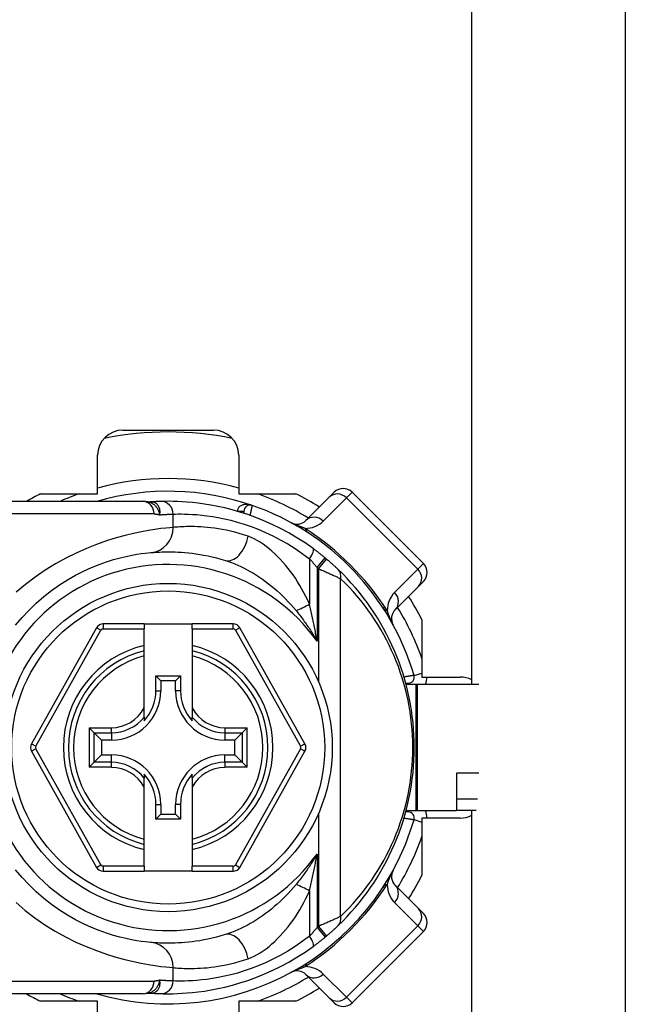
# Model space of a CAD drawing. Header units: inches. Extents: x 0 to 101, y -11 to 66.
# Tile 15 of 118: x 6.47 to 7.63, y 27.37 to 29.26. Entities that reach past the tile are written whole.
import ezdxf

# ---------------------------------------------------------------- set-up
doc = ezdxf.new("R2010")
doc.units = ezdxf.units.IN
doc.header["$LTSCALE"] = 6.067211
doc.header["$MEASUREMENT"] = 0
doc.layers.add('Visible Edges(ANSI)', color=7, linetype='Continuous', lineweight=25)
doc.layers.add('Visible Tangent Edges(ANSI)', color=7, linetype='Continuous', lineweight=25)

msp = doc.modelspace()

# ---------------------------------------------------------------- linework, layer by layer
at = {"layer": 'Visible Edges(ANSI)'}
for p, q in [((7.6339, 26.2484), (7.6339, 29.6419)), ((7.3392, 27.982), (7.3392, 29.5359)), ((6.6686, 28.4705), (6.8426, 28.4705)), ((6.6201, 28.3481), (6.6201, 28.422)), ((6.8911, 28.422), (6.8911, 28.3481)), ((6.5104, 28.3481), (6.6201, 28.3481)), ((6.8911, 28.3481), (7.0008, 28.3481)), ((7.0649, 28.3415), (7.0745, 28.3511)), ((7.246, 28.2139), (7.1088, 28.3511)), ((6.3872, 28.3336), (6.7072, 28.3336)), ((6.7172, 28.3327), (6.7072, 28.3336)), ((6.7172, 28.3327), (6.7218, 28.3324)), ((6.7228, 28.3324), (6.7218, 28.3324)), ((7.0649, 28.3415), (7.0203, 28.2969)), ((6.9011, 28.3142), (6.9011, 28.3106)), ((7.246, 28.1796), (7.2364, 28.17)), ((7.1918, 28.1254), (7.2364, 28.17)), ((7.243, 28.1059), (7.243, 27.9962)), ((6.6181, 28.0908), (6.4929, 27.8679)), ((6.7095, 28.0983), (6.6308, 28.0983)), ((6.7095, 28.0983), (6.7095, 28.0886)), ((6.7095, 28.0983), (6.8017, 28.0983)), ((6.7095, 28.0566), (6.7095, 28.0886)), ((6.8805, 28.0983), (6.8017, 28.0983)), ((6.8017, 28.0886), (6.8017, 28.0983)), ((6.8017, 28.0886), (6.8017, 28.0566)), ((7.0183, 27.8679), (6.8931, 28.0908)), ((6.7095, 28.0467), (6.7095, 28.0566)), ((6.7095, 28.0367), (6.7095, 28.0467)), ((6.8017, 28.0566), (6.8017, 28.0467)), ((6.8017, 28.0467), (6.8017, 28.0367)), ((6.7095, 27.9369), (6.7095, 28.0367)), ((6.8017, 28.0367), (6.8017, 27.9369)), ((6.732, 27.9983), (6.7792, 27.9983)), ((6.732, 27.9983), (6.7414, 27.9889)), ((6.732, 27.9699), (6.732, 27.9983)), ((6.7699, 27.9889), (6.7414, 27.9889)), ((6.7414, 27.9889), (6.7414, 27.9699)), ((6.7792, 27.9983), (6.7699, 27.9889)), ((6.7699, 27.9699), (6.7699, 27.9889)), ((6.7792, 27.9983), (6.7792, 27.9699)), ((7.243, 27.9962), (7.3168, 27.9962)), ((7.212, 27.9844), (7.2168, 27.9844)), ((7.2313, 27.982), (7.2126, 27.982)), ((7.2349, 27.982), (7.2313, 27.982)), ((7.3525, 27.982), (7.2349, 27.982)), ((6.7095, 27.9193), (6.7095, 27.9369)), ((6.8017, 27.9369), (6.8017, 27.9193)), ((6.7095, 27.9193), (6.7095, 27.912)), ((6.8017, 27.912), (6.8017, 27.9193)), ((6.6133, 27.8891), (6.6037, 27.8987)), ((6.9076, 27.8987), (6.8979, 27.8891)), ((6.6133, 27.8891), (6.6274, 27.875)), ((6.6465, 27.875), (6.6274, 27.875)), ((6.6274, 27.875), (6.6274, 27.8465)), ((6.8838, 27.875), (6.8647, 27.875)), ((6.8979, 27.8891), (6.8838, 27.875)), ((6.8838, 27.8465), (6.8838, 27.875)), ((6.4929, 27.8536), (6.6181, 27.6304)), ((6.6133, 27.8324), (6.6274, 27.8465)), ((6.6274, 27.8465), (6.6465, 27.8465)), ((6.8647, 27.8465), (6.8838, 27.8465)), ((6.8979, 27.8324), (6.8838, 27.8465)), ((6.8931, 27.6304), (7.0183, 27.8536)), ((6.6037, 27.8228), (6.6133, 27.8324)), ((6.8979, 27.8324), (6.9076, 27.8228)), ((6.7095, 27.8094), (6.7095, 27.8021)), ((6.7095, 27.7846), (6.7095, 27.8021)), ((6.8017, 27.8021), (6.8017, 27.8094)), ((6.8017, 27.8021), (6.8017, 27.7846)), ((7.3093, 27.8118), (7.3093, 27.7395)), ((6.7095, 27.6848), (6.7095, 27.7846)), ((6.8017, 27.7846), (6.8017, 27.6848)), ((6.732, 27.7232), (6.732, 27.7516)), ((6.7414, 27.7516), (6.7414, 27.7325)), ((6.7699, 27.7325), (6.7699, 27.7516)), ((6.7792, 27.7516), (6.7792, 27.7232)), ((6.732, 27.7232), (6.7414, 27.7325)), ((6.7792, 27.7232), (6.732, 27.7232)), ((6.7414, 27.7325), (6.7699, 27.7325)), ((6.7792, 27.7232), (6.7699, 27.7325)), ((7.2168, 27.7371), (7.212, 27.7371)), ((7.2126, 27.7395), (7.2313, 27.7395)), ((7.2313, 27.7395), (7.2349, 27.7395)), ((7.2349, 27.7395), (7.3093, 27.7395)), ((7.243, 27.7252), (7.243, 27.6156)), ((7.3168, 27.7252), (7.243, 27.7252)), ((7.3473, 27.7395), (7.3093, 27.7395)), ((7.3392, 26.3543), (7.3392, 27.7395)), ((6.7095, 27.6748), (6.7095, 27.6848)), ((6.7095, 27.6648), (6.7095, 27.6748)), ((6.8017, 27.6848), (6.8017, 27.6748)), ((6.8017, 27.6748), (6.8017, 27.6648)), ((6.7095, 27.6327), (6.7095, 27.6648)), ((6.8017, 27.6648), (6.8017, 27.6327)), ((6.7095, 27.6327), (6.7095, 27.623)), ((6.8017, 27.623), (6.8017, 27.6327)), ((6.6308, 27.623), (6.7095, 27.623)), ((6.8017, 27.623), (6.7095, 27.623)), ((6.8017, 27.623), (6.8805, 27.623)), ((7.2364, 27.5515), (7.1918, 27.5961)), ((7.2364, 27.5515), (7.246, 27.5418)), ((7.1088, 27.3704), (7.246, 27.5075)), ((7.0203, 27.4246), (7.0649, 27.38)), ((6.7072, 27.3879), (6.3872, 27.3879)), ((6.7072, 27.3879), (6.7172, 27.3888)), ((6.7172, 27.3888), (6.7218, 27.3891)), ((6.7218, 27.3891), (6.7228, 27.3891)), ((6.6201, 27.3734), (6.5104, 27.3734)), ((6.6201, 27.2995), (6.6201, 27.3734)), ((6.8911, 27.3734), (6.8911, 27.2995)), ((7.0008, 27.3734), (6.8911, 27.3734)), ((7.0745, 27.3704), (7.0649, 27.38))]:
    msp.add_line(p, q, dxfattribs=at)
at = {"layer": 'Visible Edges(ANSI)', "flags": 128}
for points in [[(6.741, 28.3333), (6.7404, 28.3333), (6.7398, 28.3333), (6.7392, 28.3333), (6.7386, 28.3333), (6.7379, 28.3332), (6.7373, 28.3332), (6.7366, 28.3332), (6.7359, 28.3331), (6.7352, 28.3331), (6.7345, 28.3331), (6.7338, 28.3331), (6.733, 28.333), (6.7322, 28.333), (6.7315, 28.3329), (6.7307, 28.3329), (6.7298, 28.3329), (6.729, 28.3328), (6.7282, 28.3328), (6.7273, 28.3327), (6.7264, 28.3327), (6.7255, 28.3326), (6.7246, 28.3325), (6.7237, 28.3325), (6.7228, 28.3324)], [(7.0342, 28.2428), (7.0187, 28.2536), (7.003, 28.2636), (6.9872, 28.2729), (6.9713, 28.2815), (6.9554, 28.2893), (6.9396, 28.2963), (6.9239, 28.3026), (6.9086, 28.3081), (6.8935, 28.313), (6.8788, 28.3172), (6.8646, 28.3208), (6.8509, 28.3238), (6.8378, 28.3264), (6.8253, 28.3284), (6.8134, 28.33), (6.8023, 28.3313), (6.7919, 28.3322), (6.7822, 28.3328), (6.7733, 28.3333), (6.7652, 28.3335), (6.7579, 28.3336), (6.7514, 28.3335), (6.7457, 28.3335), (6.741, 28.3333)], [(6.4623, 28.0957), (6.4749, 28.1106), (6.4882, 28.1248), (6.5022, 28.1382), (6.5166, 28.1508), (6.5315, 28.1624), (6.5468, 28.1731), (6.5622, 28.1829), (6.5777, 28.1916), (6.5931, 28.1995), (6.6083, 28.2064), (6.623, 28.2123), (6.6372, 28.2174), (6.6506, 28.2216), (6.6632, 28.2251), (6.6748, 28.2279), (6.6855, 28.2301), (6.6952, 28.2318), (6.7037, 28.2331), (6.7111, 28.234), (6.7174, 28.2346), (6.7224, 28.2351)], [(6.7224, 28.2351), (6.725, 28.2353), (6.728, 28.2356), (6.7313, 28.2358), (6.735, 28.236), (6.7389, 28.2362), (6.7432, 28.2364), (6.7477, 28.2365), (6.7526, 28.2366), (6.7577, 28.2366), (6.7632, 28.2365), (6.7689, 28.2363), (6.7749, 28.2361), (6.7811, 28.2357), (6.7877, 28.2352), (6.7945, 28.2346), (6.8015, 28.2338), (6.8088, 28.2328), (6.8163, 28.2316), (6.8241, 28.2303), (6.8321, 28.2287), (6.8402, 28.2269), (6.8485, 28.2249), (6.857, 28.2226), (6.8657, 28.2201)], [(7.0571, 28.225), (7.0561, 28.2258), (7.0552, 28.2266), (7.0542, 28.2273), (7.0533, 28.2281), (7.0523, 28.2289), (7.0514, 28.2296), (7.0505, 28.2304), (7.0495, 28.2311), (7.0485, 28.2319), (7.0476, 28.2326), (7.0466, 28.2334), (7.0457, 28.2341), (7.0447, 28.2349), (7.0438, 28.2356), (7.0428, 28.2363), (7.0419, 28.2371), (7.0409, 28.2378), (7.0399, 28.2385), (7.039, 28.2392), (7.038, 28.24), (7.0371, 28.2407), (7.0361, 28.2414), (7.0352, 28.2421), (7.0342, 28.2428)], [(7.0823, 28.2025), (7.0817, 28.2032), (7.081, 28.2038), (7.0803, 28.2045), (7.0795, 28.2052), (7.0787, 28.206), (7.0779, 28.2067), (7.077, 28.2075), (7.0761, 28.2083), (7.0752, 28.2092), (7.0743, 28.21), (7.0733, 28.2109), (7.0724, 28.2118), (7.0714, 28.2127), (7.0704, 28.2136), (7.0694, 28.2145), (7.0683, 28.2154), (7.0673, 28.2163), (7.0662, 28.2172), (7.0652, 28.2181), (7.0641, 28.2191), (7.063, 28.22), (7.0619, 28.2209), (7.0609, 28.2218), (7.0598, 28.2228)], [(6.7224, 27.4864), (6.7174, 27.4869), (6.7112, 27.4875), (6.7037, 27.4885), (6.6951, 27.4898), (6.6854, 27.4915), (6.6747, 27.4937), (6.663, 27.4965), (6.6504, 27.4999), (6.6369, 27.5042), (6.6227, 27.5093), (6.608, 27.5153), (6.5928, 27.5221), (6.5775, 27.5299), (6.562, 27.5387), (6.5466, 27.5484), (6.5314, 27.5592), (6.5165, 27.5709), (6.5021, 27.5834), (6.4882, 27.5968), (6.4749, 27.611), (6.4623, 27.6259)], [(7.0598, 27.4987), (7.0609, 27.4996), (7.0619, 27.5006), (7.063, 27.5015), (7.0641, 27.5024), (7.0652, 27.5033), (7.0662, 27.5043), (7.0673, 27.5052), (7.0683, 27.5061), (7.0694, 27.507), (7.0704, 27.5079), (7.0714, 27.5088), (7.0724, 27.5097), (7.0733, 27.5106), (7.0743, 27.5114), (7.0752, 27.5123), (7.0761, 27.5131), (7.077, 27.514), (7.0779, 27.5147), (7.0787, 27.5155), (7.0795, 27.5163), (7.0803, 27.517), (7.081, 27.5177), (7.0817, 27.5183), (7.0823, 27.5189)], [(6.8657, 27.5014), (6.857, 27.4988), (6.8485, 27.4966), (6.8402, 27.4945), (6.832, 27.4927), (6.824, 27.4912), (6.8162, 27.4898), (6.8087, 27.4887), (6.8014, 27.4877), (6.7943, 27.4869), (6.7875, 27.4863), (6.781, 27.4858), (6.7747, 27.4854), (6.7687, 27.4851), (6.763, 27.485), (6.7576, 27.4849), (6.7525, 27.4849), (6.7476, 27.485), (6.7431, 27.4851), (6.7389, 27.4853), (6.7349, 27.4855), (6.7313, 27.4857), (6.728, 27.4859), (6.725, 27.4862), (6.7224, 27.4864)], [(7.0342, 27.4787), (7.0352, 27.4794), (7.0361, 27.4801), (7.0371, 27.4808), (7.038, 27.4815), (7.039, 27.4822), (7.0399, 27.483), (7.0409, 27.4837), (7.0419, 27.4844), (7.0428, 27.4851), (7.0438, 27.4859), (7.0447, 27.4866), (7.0457, 27.4873), (7.0466, 27.4881), (7.0476, 27.4888), (7.0485, 27.4896), (7.0495, 27.4903), (7.0505, 27.4911), (7.0514, 27.4919), (7.0523, 27.4926), (7.0533, 27.4934), (7.0542, 27.4942), (7.0552, 27.4949), (7.0561, 27.4957), (7.0571, 27.4965)], [(6.741, 27.3881), (6.7458, 27.388), (6.7514, 27.3879), (6.7579, 27.3879), (6.7652, 27.388), (6.7733, 27.3882), (6.7822, 27.3887), (6.7919, 27.3893), (6.8023, 27.3902), (6.8135, 27.3915), (6.8254, 27.3931), (6.8379, 27.3951), (6.851, 27.3977), (6.8647, 27.4007), (6.8789, 27.4043), (6.8935, 27.4085), (6.9085, 27.4133), (6.9239, 27.4189), (6.9396, 27.4252), (6.9554, 27.4322), (6.9713, 27.44), (6.9872, 27.4486), (7.003, 27.4579), (7.0187, 27.4679), (7.0342, 27.4787)], [(6.7228, 27.3891), (6.7237, 27.389), (6.7246, 27.3889), (6.7255, 27.3889), (6.7264, 27.3888), (6.7273, 27.3888), (6.7282, 27.3887), (6.729, 27.3887), (6.7298, 27.3886), (6.7307, 27.3886), (6.7315, 27.3885), (6.7322, 27.3885), (6.733, 27.3885), (6.7338, 27.3884), (6.7345, 27.3884), (6.7352, 27.3884), (6.7359, 27.3883), (6.7366, 27.3883), (6.7373, 27.3883), (6.7379, 27.3882), (6.7386, 27.3882), (6.7392, 27.3882), (6.7398, 27.3882), (6.7404, 27.3882), (6.741, 27.3881)]]:
    msp.add_lwpolyline(points, dxfattribs=at)
at = {"layer": 'Visible Edges(ANSI)'}
msp.add_circle((6.7556, 27.8607), 0.3152, dxfattribs=at)
for centre, radius, start, end in [((6.6686, 28.422), 0.0485, 90, 180), ((6.7556, 27.8607), 0.6062, 78.2772, 101.7228), ((6.8426, 28.422), 0.0485, 0, 90), ((6.7556, 27.8607), 0.5456, 116.7049, 119.9264), ((6.7556, 27.8607), 0.4922, 70.8354, 106.1388), ((6.7556, 27.8607), 0.5456, 57.8396, 63.2951), ((7.0917, 28.334), 0.0242, 45, 135), ((6.9132, 28.3142), 0.0121, 70.8354, 180), ((6.7556, 27.8607), 0.4922, 16.3518, 70.8354), ((7.0032, 28.314), 0.0242, 241.3611, 315), ((6.7556, 27.8607), 0.4728, 49.9659, 50.3903), ((6.7556, 27.8607), 0.4728, 313.7044, 46.2956), ((7.2288, 28.1968), 0.0242, 315, 45), ((6.7556, 27.8607), 0.5456, 26.7049, 32.1604), ((7.2089, 28.1083), 0.0242, 135, 208.6389), ((6.6308, 28.0837), 0.0145, 90, 150.6868), ((6.8805, 28.0837), 0.0145, 29.3132, 90), ((6.7556, 27.8607), 0.1916, 103.9164, 256.0836), ((6.7556, 27.8607), 0.1916, 283.9164, 76.0836), ((7.2168, 27.996), 0.0116, 270, 16.3518), ((7.3168, 27.9477), 0.0485, 62.5057, 90), ((6.6465, 27.9699), 0.0949, 270, 0), ((6.6465, 27.9699), 0.0855, 317.4826, 0), ((6.8647, 27.9699), 0.0949, 180, 270), ((6.8647, 27.9699), 0.0855, 180, 222.5174), ((6.5056, 27.8607), 0.0145, 150.6868, 209.2912), ((7.0057, 27.8607), 0.0145, 330.7088, 29.3132), ((6.6465, 27.7516), 0.0949, 0, 90), ((6.8647, 27.7516), 0.0949, 90, 180), ((6.6465, 27.7516), 0.0855, 0, 42.5174), ((6.8647, 27.7516), 0.0855, 137.4826, 180), ((7.2168, 27.7254), 0.0116, 343.6482, 90), ((7.3168, 27.7737), 0.0485, 270, 297.4943), ((6.7556, 27.8607), 0.4922, 253.8612, 343.6482), ((6.6308, 27.6376), 0.0145, 209.2912, 270), ((6.8805, 27.6376), 0.0145, 270, 330.7088), ((7.2089, 27.6132), 0.0242, 151.3611, 225), ((6.7556, 27.8607), 0.5456, 327.8396, 333.2951), ((7.2288, 27.5247), 0.0242, 315, 45), ((6.7556, 27.8607), 0.4728, 309.6097, 310.0341), ((7.0032, 27.4075), 0.0242, 45, 118.6389), ((6.7556, 27.8607), 0.5456, 240.0736, 243.2951), ((6.7556, 27.8607), 0.5456, 296.7049, 302.1604), ((7.0917, 27.3875), 0.0242, 225, 315)]:
    msp.add_arc(centre, radius, start, end, dxfattribs=at)
at = {"layer": 'Visible Tangent Edges(ANSI)'}
for p, q in [((7.1088, 28.3511), (7.0981, 28.3404)), ((6.723, 28.3324), (6.7228, 28.3324)), ((7.0535, 28.2958), (7.0981, 28.3404)), ((7.0981, 28.3404), (7.2353, 28.2032)), ((6.7286, 28.3093), (6.3872, 28.3093)), ((6.889, 28.3144), (6.9011, 28.3143)), ((6.9011, 28.3142), (6.8894, 28.3142)), ((6.7654, 28.2834), (6.7654, 28.3091)), ((7.0271, 28.2232), (7.0271, 28.1359)), ((7.0416, 28.2063), (7.0571, 28.225)), ((7.0442, 28.2042), (7.0598, 28.2228)), ((7.0416, 28.2063), (7.0416, 28.0652)), ((7.0442, 28.2042), (7.0442, 27.9876)), ((7.2353, 28.2032), (7.1907, 28.1586)), ((7.2353, 28.2032), (7.246, 28.2139)), ((7.0869, 27.5365), (7.0869, 28.185)), ((6.5014, 27.8631), (6.6265, 28.0861)), ((6.6265, 28.0861), (6.6181, 28.0908)), ((6.6308, 28.0983), (6.6308, 28.0886)), ((6.6308, 28.0886), (6.7095, 28.0886)), ((6.8017, 28.0886), (6.8805, 28.0886)), ((6.8805, 28.0886), (6.8805, 28.0983)), ((6.8931, 28.0908), (6.8847, 28.0861)), ((6.8847, 28.0861), (7.0099, 27.8631)), ((7.2279, 27.9993), (7.243, 28.0037)), ((6.732, 27.9699), (6.7414, 27.9699)), ((6.7792, 27.9699), (6.7699, 27.9699)), ((7.2168, 27.9844), (7.2168, 27.982)), ((7.2313, 27.982), (7.2313, 27.7395)), ((7.2349, 27.7395), (7.2349, 27.982)), ((6.6037, 27.8987), (6.6465, 27.8987)), ((6.6037, 27.8987), (6.6037, 27.8228)), ((6.6465, 27.8891), (6.6465, 27.8987)), ((6.8647, 27.8987), (6.9076, 27.8987)), ((6.8647, 27.8987), (6.8647, 27.8891)), ((6.9076, 27.8228), (6.9076, 27.8987)), ((6.6133, 27.8891), (6.6465, 27.8891)), ((6.6133, 27.8324), (6.6133, 27.8891)), ((6.6465, 27.8891), (6.6465, 27.875)), ((6.8647, 27.8891), (6.8979, 27.8891)), ((6.8647, 27.8891), (6.8647, 27.875)), ((6.8979, 27.8891), (6.8979, 27.8324)), ((6.4929, 27.8679), (6.5014, 27.8631)), ((6.5014, 27.8584), (6.4929, 27.8536)), ((6.6265, 27.6352), (6.5014, 27.8584)), ((7.0099, 27.8584), (6.8847, 27.6352)), ((7.0099, 27.8631), (7.0183, 27.8679)), ((7.0183, 27.8536), (7.0099, 27.8584)), ((6.6465, 27.8324), (6.6465, 27.8465)), ((6.8647, 27.8324), (6.8647, 27.8465)), ((6.6465, 27.8228), (6.6037, 27.8228)), ((6.6465, 27.8324), (6.6133, 27.8324)), ((6.6465, 27.8228), (6.6465, 27.8324)), ((6.8647, 27.8324), (6.8647, 27.8228)), ((6.8979, 27.8324), (6.8647, 27.8324)), ((6.9076, 27.8228), (6.8647, 27.8228)), ((7.3525, 27.8118), (7.3093, 27.8118)), ((7.3093, 27.762), (7.3497, 27.762)), ((6.732, 27.7516), (6.7414, 27.7516)), ((6.7792, 27.7516), (6.7699, 27.7516)), ((7.0442, 27.7338), (7.0442, 27.5173)), ((7.2168, 27.7395), (7.2168, 27.7371)), ((7.2279, 27.7222), (7.243, 27.7177)), ((7.0416, 27.6562), (7.0416, 27.5152)), ((6.6181, 27.6304), (6.6265, 27.6352)), ((6.6308, 27.6327), (6.6308, 27.623)), ((6.7095, 27.6327), (6.6308, 27.6327)), ((6.8805, 27.6327), (6.8017, 27.6327)), ((6.8805, 27.623), (6.8805, 27.6327)), ((6.8847, 27.6352), (6.8931, 27.6304)), ((7.0271, 27.5856), (7.0271, 27.4983)), ((7.1907, 27.5628), (7.2353, 27.5182)), ((7.0416, 27.5152), (7.0571, 27.4965)), ((7.0442, 27.5173), (7.0598, 27.4987)), ((7.2353, 27.5182), (7.0981, 27.3811)), ((7.246, 27.5075), (7.2353, 27.5182)), ((6.7654, 27.4124), (6.7654, 27.4381)), ((7.0981, 27.3811), (7.0535, 27.4257)), ((6.3872, 27.4122), (6.7286, 27.4122)), ((6.7228, 27.3891), (6.723, 27.3891)), ((7.0981, 27.3811), (7.1088, 27.3704))]:
    msp.add_line(p, q, dxfattribs=at)
at = {"layer": 'Visible Tangent Edges(ANSI)', "flags": 128}
for points in [[(6.7172, 28.3327), (6.7186, 28.3324), (6.7199, 28.332), (6.7212, 28.3316), (6.7226, 28.331), (6.7238, 28.3304), (6.7251, 28.3297), (6.7263, 28.329), (6.7275, 28.3281), (6.7286, 28.3272), (6.7297, 28.3262), (6.7308, 28.3252), (6.7318, 28.3241), (6.7327, 28.323), (6.7336, 28.3218), (6.7344, 28.3205), (6.7352, 28.3192), (6.7359, 28.3179), (6.7365, 28.3165), (6.7371, 28.3151), (6.7377, 28.3136), (6.7381, 28.3122), (6.7385, 28.3107), (6.7389, 28.3092), (6.7392, 28.3077)], [(6.7392, 28.3077), (6.7396, 28.3093), (6.7398, 28.3109), (6.7399, 28.3126), (6.7399, 28.3142), (6.7398, 28.3157), (6.7396, 28.3173), (6.7393, 28.3188), (6.7389, 28.3202), (6.7384, 28.3216), (6.7378, 28.3229), (6.7371, 28.3242), (6.7364, 28.3254), (6.7355, 28.3265), (6.7346, 28.3275), (6.7336, 28.3285), (6.7326, 28.3293), (6.7315, 28.3301), (6.7304, 28.3307), (6.7292, 28.3313), (6.728, 28.3317), (6.7268, 28.3321), (6.7255, 28.3323), (6.7243, 28.3324), (6.723, 28.3324)], [(6.7286, 28.3093), (6.7291, 28.3093), (6.7295, 28.3093), (6.73, 28.3093), (6.7305, 28.3093), (6.7309, 28.3092), (6.7314, 28.3092), (6.7318, 28.3092), (6.7323, 28.3091), (6.7327, 28.3091), (6.7332, 28.309), (6.7336, 28.309), (6.7341, 28.3089), (6.7345, 28.3088), (6.735, 28.3088), (6.7354, 28.3087), (6.7358, 28.3086), (6.7363, 28.3085), (6.7367, 28.3084), (6.7371, 28.3083), (6.7375, 28.3082), (6.738, 28.3081), (6.7384, 28.3079), (6.7388, 28.3078), (6.7392, 28.3077)], [(6.7654, 28.3091), (6.7696, 28.3092), (6.7747, 28.3093), (6.7804, 28.3093), (6.787, 28.3092), (6.7942, 28.309), (6.8022, 28.3086), (6.8108, 28.308), (6.8201, 28.3071), (6.8301, 28.306), (6.8406, 28.3044), (6.8518, 28.3025), (6.8635, 28.3001), (6.8757, 28.2972), (6.8884, 28.2938), (6.9015, 28.2898), (6.915, 28.2852), (6.9287, 28.2799), (6.9427, 28.274), (6.9568, 28.2673), (6.971, 28.2599), (6.9852, 28.2518), (6.9993, 28.243), (7.0133, 28.2334), (7.0271, 28.2232)], [(6.9172, 28.3257), (6.9157, 28.3262), (6.9142, 28.3266), (6.9127, 28.3269), (6.9112, 28.3272), (6.9096, 28.3274), (6.9081, 28.3276), (6.9065, 28.3276), (6.905, 28.3276), (6.9034, 28.3275), (6.9019, 28.3274), (6.9004, 28.3271), (6.899, 28.3267), (6.8975, 28.3263), (6.8962, 28.3257), (6.8949, 28.3251), (6.8936, 28.3243), (6.8925, 28.3234), (6.8914, 28.3224), (6.8906, 28.3213), (6.8898, 28.3201), (6.8893, 28.3188), (6.889, 28.3174), (6.8889, 28.3159), (6.889, 28.3144)], [(6.9132, 28.3065), (6.9135, 28.3077), (6.9137, 28.3089), (6.914, 28.3101), (6.9142, 28.3113), (6.9145, 28.3125), (6.9147, 28.3137), (6.915, 28.3148), (6.9152, 28.3159), (6.9154, 28.3169), (6.9156, 28.318), (6.9158, 28.3189), (6.916, 28.3199), (6.9162, 28.3207), (6.9164, 28.3215), (6.9165, 28.3223), (6.9167, 28.323), (6.9168, 28.3236), (6.9169, 28.3241), (6.917, 28.3246), (6.9171, 28.325), (6.9171, 28.3253), (6.9172, 28.3255), (6.9172, 28.3256), (6.9172, 28.3257)], [(6.7392, 28.3077), (6.7406, 28.3078), (6.742, 28.3079), (6.7433, 28.308), (6.7447, 28.3081), (6.746, 28.3082), (6.7472, 28.3082), (6.7485, 28.3083), (6.7497, 28.3084), (6.7509, 28.3085), (6.752, 28.3085), (6.7532, 28.3086), (6.7543, 28.3087), (6.7554, 28.3087), (6.7564, 28.3088), (6.7574, 28.3088), (6.7584, 28.3088), (6.7594, 28.3089), (6.7603, 28.3089), (6.7612, 28.309), (6.7621, 28.309), (6.763, 28.309), (6.7638, 28.309), (6.7646, 28.3091), (6.7654, 28.3091)], [(7.0187, 28.2816), (7.0178, 28.2819), (7.0169, 28.2822), (7.0159, 28.2825), (7.015, 28.2829), (7.0141, 28.2832), (7.0131, 28.2835), (7.0121, 28.2839), (7.0111, 28.2843), (7.0101, 28.2846), (7.0091, 28.285), (7.0081, 28.2854), (7.007, 28.2858), (7.006, 28.2862), (7.0049, 28.2867), (7.0038, 28.2871), (7.0027, 28.2876), (7.0016, 28.2881), (7.0004, 28.2886), (6.9992, 28.2891), (6.9979, 28.2896), (6.9966, 28.2902), (6.9952, 28.2909), (6.9937, 28.2916), (6.9915, 28.2927)], [(6.7654, 28.2834), (6.7589, 28.2829), (6.7509, 28.2821), (6.7413, 28.2811), (6.7302, 28.2796), (6.7178, 28.2777), (6.704, 28.2752), (6.689, 28.2721), (6.6728, 28.2682), (6.6554, 28.2634), (6.6371, 28.2577), (6.6181, 28.251), (6.5986, 28.2432), (6.5787, 28.2343), (6.5587, 28.2244), (6.5388, 28.2135), (6.5191, 28.2014), (6.4999, 28.1882), (6.4812, 28.174), (6.4632, 28.1589)], [(6.9091, 28.2665), (6.9005, 28.2693), (6.8919, 28.2719), (6.8836, 28.2742), (6.8754, 28.2762), (6.8674, 28.278), (6.8596, 28.2795), (6.8521, 28.2808), (6.8447, 28.2819), (6.8377, 28.2828), (6.8309, 28.2835), (6.8243, 28.2841), (6.818, 28.2845), (6.812, 28.2848), (6.8063, 28.285), (6.8008, 28.2851), (6.7957, 28.2851), (6.7908, 28.285), (6.7862, 28.2848), (6.782, 28.2846), (6.778, 28.2844), (6.7744, 28.2842), (6.771, 28.2839), (6.768, 28.2837), (6.7654, 28.2834)], [(7.0271, 28.1359), (7.0238, 28.1435), (7.0203, 28.1509), (7.0165, 28.1581), (7.0126, 28.1652), (7.0086, 28.1722), (7.0043, 28.1791), (7, 28.1858), (6.9955, 28.1923), (6.9908, 28.1987), (6.986, 28.2049), (6.9811, 28.2109), (6.9761, 28.2167), (6.9709, 28.2224), (6.9657, 28.2278), (6.9604, 28.233), (6.955, 28.2379), (6.9495, 28.2426), (6.9439, 28.247), (6.9382, 28.2511), (6.9325, 28.2549), (6.9267, 28.2584), (6.9208, 28.2615), (6.915, 28.2642), (6.9091, 28.2665)], [(6.8657, 28.2201), (6.8715, 28.2182), (6.8775, 28.216), (6.8834, 28.2137), (6.8894, 28.2111), (6.8954, 28.2083), (6.9014, 28.2054), (6.9073, 28.2022), (6.9133, 28.1989), (6.9192, 28.1954), (6.9251, 28.1917), (6.9309, 28.1879), (6.9368, 28.1838), (6.9426, 28.1797), (6.9483, 28.1753), (6.954, 28.1708), (6.9596, 28.1662), (6.9651, 28.1614), (6.9706, 28.1564), (6.976, 28.1513), (6.9812, 28.1461), (6.9864, 28.1407), (6.9915, 28.1353), (6.9964, 28.1296), (7.0013, 28.1237)], [(7.0271, 28.2232), (7.0277, 28.2225), (7.0284, 28.2219), (7.029, 28.2212), (7.0296, 28.2205), (7.0302, 28.2198), (7.0308, 28.2191), (7.0314, 28.2185), (7.032, 28.2178), (7.0326, 28.2171), (7.0332, 28.2164), (7.0338, 28.2157), (7.0344, 28.215), (7.035, 28.2143), (7.0356, 28.2136), (7.0362, 28.2129), (7.0368, 28.2121), (7.0374, 28.2114), (7.038, 28.2107), (7.0386, 28.21), (7.0392, 28.2093), (7.0398, 28.2085), (7.0404, 28.2078), (7.041, 28.2071), (7.0416, 28.2063)], [(7.0442, 28.2042), (7.0462, 28.2033), (7.0483, 28.2024), (7.0504, 28.2016), (7.0524, 28.2007), (7.0544, 28.1998), (7.0565, 28.1989), (7.0585, 28.1981), (7.0604, 28.1972), (7.0624, 28.1963), (7.0643, 28.1955), (7.0662, 28.1946), (7.0681, 28.1938), (7.0699, 28.1929), (7.0717, 28.1921), (7.0735, 28.1913), (7.0752, 28.1905), (7.0769, 28.1897), (7.0785, 28.189), (7.0801, 28.1883), (7.0816, 28.1875), (7.0831, 28.1869), (7.0844, 28.1862), (7.0857, 28.1856), (7.0869, 28.185)], [(7.0013, 28.1237), (7.0031, 28.1215), (7.0049, 28.1193), (7.0067, 28.117), (7.0084, 28.1148), (7.0102, 28.1125), (7.0119, 28.1102), (7.0137, 28.1078), (7.0154, 28.1055), (7.0171, 28.1031), (7.0188, 28.1007), (7.0205, 28.0983), (7.0222, 28.0959), (7.0239, 28.0934), (7.0256, 28.091), (7.0272, 28.0885), (7.0289, 28.086), (7.0305, 28.0834), (7.0322, 28.0809), (7.0338, 28.0783), (7.0354, 28.0757), (7.0369, 28.0731), (7.0385, 28.0705), (7.0401, 28.0679), (7.0416, 28.0652)], [(7.0416, 28.0652), (7.0411, 28.0682), (7.0406, 28.0713), (7.04, 28.0743), (7.0395, 28.0773), (7.0389, 28.0802), (7.0384, 28.0832), (7.0378, 28.0862), (7.0372, 28.0892), (7.0366, 28.0922), (7.036, 28.0951), (7.0354, 28.0981), (7.0348, 28.101), (7.0342, 28.104), (7.0336, 28.1069), (7.033, 28.1098), (7.0324, 28.1128), (7.0317, 28.1157), (7.0311, 28.1186), (7.0305, 28.1215), (7.0298, 28.1244), (7.0292, 28.1273), (7.0285, 28.1302), (7.0278, 28.133), (7.0271, 28.1359)], [(7.1876, 28.0967), (7.1865, 28.0988), (7.1858, 28.1003), (7.1851, 28.1017), (7.1845, 28.103), (7.184, 28.1043), (7.1834, 28.1055), (7.1829, 28.1067), (7.1825, 28.1078), (7.182, 28.1089), (7.1816, 28.11), (7.1811, 28.1111), (7.1807, 28.1122), (7.1803, 28.1132), (7.1799, 28.1142), (7.1795, 28.1152), (7.1791, 28.1162), (7.1788, 28.1172), (7.1784, 28.1182), (7.1781, 28.1192), (7.1777, 28.1201), (7.1774, 28.1211), (7.1771, 28.122), (7.1768, 28.1229), (7.1765, 28.1238)], [(7.2279, 27.9993), (7.2279, 27.9993), (7.2278, 27.9993), (7.2275, 27.9992), (7.2272, 27.9992), (7.2269, 27.9991), (7.2264, 27.9991), (7.2259, 27.999), (7.2253, 27.9989), (7.2246, 27.9988), (7.2238, 27.9986), (7.223, 27.9985), (7.2221, 27.9983), (7.2212, 27.9982), (7.2202, 27.998), (7.2192, 27.9978), (7.2181, 27.9977), (7.217, 27.9975), (7.2159, 27.9973), (7.2147, 27.9971), (7.2136, 27.9969), (7.2123, 27.9967), (7.2111, 27.9965), (7.2099, 27.9962), (7.2087, 27.996)], [(7.2087, 27.7254), (7.2099, 27.7252), (7.2111, 27.725), (7.2123, 27.7248), (7.2135, 27.7246), (7.2147, 27.7244), (7.2159, 27.7242), (7.217, 27.724), (7.2181, 27.7238), (7.2192, 27.7236), (7.2202, 27.7235), (7.2212, 27.7233), (7.2221, 27.7231), (7.223, 27.723), (7.2238, 27.7229), (7.2246, 27.7227), (7.2253, 27.7226), (7.2259, 27.7225), (7.2264, 27.7224), (7.2269, 27.7223), (7.2272, 27.7223), (7.2275, 27.7222), (7.2278, 27.7222), (7.2279, 27.7222), (7.2279, 27.7222)], [(7.0416, 27.6562), (7.0401, 27.6536), (7.0385, 27.651), (7.037, 27.6484), (7.0354, 27.6458), (7.0338, 27.6432), (7.0322, 27.6406), (7.0306, 27.6381), (7.0289, 27.6356), (7.0273, 27.6331), (7.0256, 27.6306), (7.024, 27.6281), (7.0223, 27.6257), (7.0206, 27.6233), (7.0189, 27.6208), (7.0172, 27.6185), (7.0155, 27.6161), (7.0137, 27.6137), (7.012, 27.6114), (7.0102, 27.6091), (7.0085, 27.6068), (7.0067, 27.6045), (7.0049, 27.6022), (7.0031, 27.6), (7.0013, 27.5978)], [(7.0271, 27.5856), (7.0278, 27.5885), (7.0285, 27.5914), (7.0292, 27.5943), (7.0298, 27.5972), (7.0305, 27.6001), (7.0311, 27.603), (7.0318, 27.6059), (7.0324, 27.6088), (7.033, 27.6117), (7.0336, 27.6147), (7.0343, 27.6176), (7.0349, 27.6205), (7.0355, 27.6235), (7.0361, 27.6264), (7.0366, 27.6294), (7.0372, 27.6324), (7.0378, 27.6353), (7.0384, 27.6383), (7.0389, 27.6413), (7.0395, 27.6443), (7.04, 27.6472), (7.0406, 27.6502), (7.0411, 27.6532), (7.0416, 27.6562)], [(7.1765, 27.5977), (7.1768, 27.5986), (7.1771, 27.5995), (7.1774, 27.6004), (7.1777, 27.6014), (7.1781, 27.6023), (7.1784, 27.6033), (7.1788, 27.6042), (7.1791, 27.6052), (7.1795, 27.6062), (7.1799, 27.6072), (7.1803, 27.6083), (7.1807, 27.6093), (7.1811, 27.6104), (7.1816, 27.6114), (7.182, 27.6125), (7.1825, 27.6137), (7.1829, 27.6148), (7.1834, 27.616), (7.184, 27.6172), (7.1845, 27.6184), (7.1851, 27.6197), (7.1858, 27.6211), (7.1865, 27.6227), (7.1876, 27.6248)], [(7.0013, 27.5978), (6.9965, 27.592), (6.9915, 27.5863), (6.9864, 27.5807), (6.9812, 27.5753), (6.9759, 27.5701), (6.9705, 27.565), (6.965, 27.56), (6.9595, 27.5552), (6.9539, 27.5506), (6.9482, 27.5461), (6.9425, 27.5417), (6.9367, 27.5376), (6.9309, 27.5336), (6.925, 27.5297), (6.9192, 27.5261), (6.9132, 27.5226), (6.9073, 27.5192), (6.9013, 27.5161), (6.8953, 27.5131), (6.8893, 27.5103), (6.8834, 27.5078), (6.8774, 27.5054), (6.8715, 27.5033), (6.8657, 27.5014)], [(6.9091, 27.455), (6.915, 27.4573), (6.9208, 27.4599), (6.9266, 27.463), (6.9324, 27.4665), (6.9381, 27.4703), (6.9438, 27.4744), (6.9494, 27.4789), (6.9549, 27.4836), (6.9603, 27.4885), (6.9657, 27.4937), (6.9709, 27.4991), (6.976, 27.5047), (6.981, 27.5105), (6.9859, 27.5165), (6.9907, 27.5227), (6.9954, 27.5291), (6.9999, 27.5356), (7.0043, 27.5423), (7.0085, 27.5492), (7.0126, 27.5562), (7.0165, 27.5634), (7.0203, 27.5706), (7.0238, 27.5781), (7.0271, 27.5856)], [(6.4632, 27.5628), (6.4811, 27.5477), (6.4997, 27.5334), (6.5189, 27.5202), (6.5385, 27.5081), (6.5584, 27.4971), (6.5784, 27.4872), (6.5982, 27.4784), (6.6177, 27.4707), (6.6368, 27.4639), (6.6551, 27.4582), (6.6724, 27.4534), (6.6888, 27.4495), (6.7039, 27.4464), (6.7177, 27.4439), (6.7302, 27.4419), (6.7413, 27.4405), (6.7509, 27.4394), (6.7589, 27.4386), (6.7654, 27.4381)], [(7.0869, 27.5365), (7.0857, 27.5359), (7.0844, 27.5353), (7.0831, 27.5346), (7.0816, 27.5339), (7.0801, 27.5332), (7.0785, 27.5325), (7.0769, 27.5317), (7.0752, 27.531), (7.0735, 27.5302), (7.0717, 27.5294), (7.0699, 27.5285), (7.0681, 27.5277), (7.0662, 27.5269), (7.0643, 27.526), (7.0624, 27.5252), (7.0604, 27.5243), (7.0585, 27.5234), (7.0565, 27.5225), (7.0544, 27.5217), (7.0524, 27.5208), (7.0504, 27.5199), (7.0483, 27.519), (7.0462, 27.5182), (7.0442, 27.5173)], [(7.0416, 27.5152), (7.041, 27.5144), (7.0404, 27.5137), (7.0398, 27.513), (7.0392, 27.5122), (7.0386, 27.5115), (7.038, 27.5108), (7.0374, 27.5101), (7.0368, 27.5093), (7.0362, 27.5086), (7.0356, 27.5079), (7.035, 27.5072), (7.0344, 27.5065), (7.0338, 27.5058), (7.0332, 27.5051), (7.0326, 27.5044), (7.032, 27.5037), (7.0314, 27.503), (7.0308, 27.5023), (7.0302, 27.5016), (7.0296, 27.501), (7.029, 27.5003), (7.0284, 27.4996), (7.0277, 27.499), (7.0271, 27.4983)], [(7.0271, 27.4983), (7.0133, 27.4881), (6.9993, 27.4785), (6.9852, 27.4697), (6.971, 27.4616), (6.9568, 27.4542), (6.9427, 27.4475), (6.9287, 27.4415), (6.915, 27.4363), (6.9015, 27.4317), (6.8885, 27.4277), (6.8758, 27.4243), (6.8636, 27.4214), (6.8519, 27.419), (6.8407, 27.4171), (6.8301, 27.4155), (6.8201, 27.4144), (6.8108, 27.4135), (6.8021, 27.4129), (6.7942, 27.4125), (6.787, 27.4122), (6.7804, 27.4122), (6.7747, 27.4122), (6.7696, 27.4123), (6.7654, 27.4124)], [(6.7654, 27.4381), (6.768, 27.4378), (6.771, 27.4376), (6.7743, 27.4373), (6.778, 27.437), (6.7819, 27.4368), (6.7861, 27.4366), (6.7907, 27.4365), (6.7956, 27.4364), (6.8007, 27.4364), (6.8061, 27.4365), (6.8119, 27.4367), (6.8179, 27.437), (6.8242, 27.4374), (6.8307, 27.4379), (6.8375, 27.4387), (6.8446, 27.4396), (6.8519, 27.4407), (6.8595, 27.442), (6.8673, 27.4435), (6.8753, 27.4453), (6.8835, 27.4473), (6.8919, 27.4496), (6.9005, 27.4522), (6.9091, 27.455)], [(6.9915, 27.4287), (6.9937, 27.4299), (6.9952, 27.4306), (6.9966, 27.4312), (6.9979, 27.4318), (6.9992, 27.4324), (7.0004, 27.4329), (7.0016, 27.4334), (7.0027, 27.4339), (7.0038, 27.4344), (7.0049, 27.4348), (7.006, 27.4352), (7.007, 27.4357), (7.0081, 27.4361), (7.0091, 27.4365), (7.0101, 27.4368), (7.0111, 27.4372), (7.0121, 27.4376), (7.0131, 27.4379), (7.0141, 27.4383), (7.015, 27.4386), (7.0159, 27.4389), (7.0169, 27.4393), (7.0178, 27.4396), (7.0187, 27.4399)], [(6.7392, 27.4138), (6.7389, 27.4123), (6.7385, 27.4108), (6.7381, 27.4093), (6.7377, 27.4078), (6.7371, 27.4064), (6.7365, 27.405), (6.7359, 27.4036), (6.7352, 27.4023), (6.7344, 27.401), (6.7336, 27.3997), (6.7327, 27.3985), (6.7318, 27.3974), (6.7308, 27.3963), (6.7297, 27.3952), (6.7286, 27.3943), (6.7275, 27.3934), (6.7263, 27.3925), (6.7251, 27.3918), (6.7238, 27.3911), (6.7226, 27.3904), (6.7212, 27.3899), (6.7199, 27.3895), (6.7186, 27.3891), (6.7172, 27.3888)], [(6.723, 27.3891), (6.7243, 27.3891), (6.7255, 27.3892), (6.7268, 27.3894), (6.728, 27.3898), (6.7292, 27.3902), (6.7304, 27.3908), (6.7315, 27.3914), (6.7326, 27.3922), (6.7336, 27.393), (6.7346, 27.3939), (6.7355, 27.395), (6.7364, 27.3961), (6.7371, 27.3973), (6.7378, 27.3985), (6.7384, 27.3999), (6.7389, 27.4013), (6.7393, 27.4027), (6.7396, 27.4042), (6.7398, 27.4057), (6.7399, 27.4073), (6.7399, 27.4089), (6.7398, 27.4105), (6.7396, 27.4122), (6.7392, 27.4138)], [(6.7392, 27.4138), (6.7388, 27.4137), (6.7384, 27.4135), (6.738, 27.4134), (6.7375, 27.4133), (6.7371, 27.4132), (6.7367, 27.4131), (6.7363, 27.413), (6.7358, 27.4129), (6.7354, 27.4128), (6.735, 27.4127), (6.7345, 27.4126), (6.7341, 27.4126), (6.7336, 27.4125), (6.7332, 27.4124), (6.7327, 27.4124), (6.7323, 27.4123), (6.7318, 27.4123), (6.7314, 27.4123), (6.7309, 27.4122), (6.7305, 27.4122), (6.73, 27.4122), (6.7295, 27.4122), (6.7291, 27.4122), (6.7286, 27.4122)], [(6.7654, 27.4124), (6.7646, 27.4124), (6.7638, 27.4124), (6.763, 27.4125), (6.7621, 27.4125), (6.7612, 27.4125), (6.7603, 27.4125), (6.7594, 27.4126), (6.7584, 27.4126), (6.7574, 27.4127), (6.7564, 27.4127), (6.7554, 27.4128), (6.7543, 27.4128), (6.7532, 27.4129), (6.752, 27.4129), (6.7509, 27.413), (6.7497, 27.4131), (6.7485, 27.4131), (6.7472, 27.4132), (6.746, 27.4133), (6.7447, 27.4134), (6.7433, 27.4135), (6.742, 27.4136), (6.7406, 27.4137), (6.7392, 27.4138)]]:
    msp.add_lwpolyline(points, dxfattribs=at)
at = {"layer": 'Visible Tangent Edges(ANSI)'}
msp.add_circle((6.7556, 27.8607), 0.3007, dxfattribs=at)
for centre, radius, start, end in [((6.7556, 27.8607), 0.5165, 74.7906, 105.2094), ((6.7556, 27.8607), 0.5165, 109.3241, 113.7242), ((6.7556, 27.8607), 0.5165, 58.5764, 70.6759), ((7.0192, 28.3301), 0.0485, 269.3413, 315), ((6.7235, 27.8286), 0.5407, 33.0901, 56.9099), ((6.7556, 27.8607), 0.3516, 35.5674, 324.4326), ((6.7556, 27.8607), 0.4486, 49.9659, 50.3903), ((6.777, 27.8607), 0.4486, 313.7044, 46.2956), ((7.225, 28.1243), 0.0485, 135, 180.6587), ((6.7556, 27.8607), 0.5165, 19.3241, 31.4236), ((6.6308, 28.0837), 0.00485, 90, 150.6868), ((6.8805, 28.0837), 0.00485, 29.3132, 90), ((6.7556, 27.8607), 0.2013, 103.2332, 256.7668), ((6.7556, 27.8607), 0.2013, 283.2332, 76.7668), ((6.7556, 27.8607), 0.1819, 104.6748, 255.3252), ((6.7556, 27.8607), 0.1819, 284.6748, 75.3252), ((7.2168, 27.996), 0.0359, 336.9277, 0.3097), ((6.6465, 27.9699), 0.0711, 270, 332.4148), ((6.8647, 27.9699), 0.0711, 207.5852, 270), ((6.6465, 27.9699), 0.0808, 270, 321.2903), ((6.8647, 27.9699), 0.0808, 218.7097, 270), ((6.5056, 27.8607), 0.00485, 150.6868, 209.2912), ((7.0057, 27.8607), 0.00485, 330.7088, 29.3132), ((6.6465, 27.7516), 0.0808, 38.7097, 90), ((6.6465, 27.7516), 0.0711, 27.5852, 90), ((6.8647, 27.7516), 0.0808, 90, 141.2903), ((6.8647, 27.7516), 0.0711, 90, 152.4148), ((7.2168, 27.7254), 0.0359, 359.6903, 23.0723), ((6.7556, 27.8607), 0.5165, 328.5764, 340.6759), ((6.6308, 27.6376), 0.00485, 209.2912, 270), ((6.8805, 27.6376), 0.00485, 270, 330.7088), ((6.7235, 27.8929), 0.5407, 303.0901, 326.9099), ((7.225, 27.5971), 0.0485, 179.3413, 225), ((6.7556, 27.8607), 0.4486, 309.6097, 310.0341), ((7.0192, 27.3914), 0.0485, 45, 90.6587), ((6.7556, 27.8607), 0.5165, 289.3241, 301.4236), ((6.7556, 27.8607), 0.5165, 246.2758, 250.6759)]:
    msp.add_arc(centre, radius, start, end, dxfattribs=at)
for centre, major_axis, ratio, start_param, end_param in [((7.082, 28.3243), (-0.0171, 0.0171), 0.937622, 4.712389, 6.283185), ((6.7072, 28.3093), (0, 0.0242), 0.880076, 4.712389, 6.283185), ((6.7125, 28.5747), (0.0092, -0.2423), 0.411099, 0, 0.012219), ((6.7417, 28.3091), (-0.0008, 0.0242), 0.974824, 4.682165, 6.283185), ((7.0374, 28.2797), (-0.0171, 0.0171), 0.937622, 4.712389, 6.283185), ((6.7181, 28.2834), (0.0043, -0.0483), 0.974657, 0, 1.484439), ((7.0508, 28.3138), (-0.0265, -0.0406), 0.48633, 5.873981, 6.283185), ((6.8799, 28.2665), (-0.0142, -0.0464), 0.586001, 0, 1.748391), ((7.0199, 28.2232), (0.0143, 0.0196), 0.2448, 4.889036, 6.283185), ((7.0656, 28.185), (0.0168, 0.0175), 0.804705, 5.368009, 6.283185), ((7.2192, 28.1872), (0.0171, -0.0171), 0.937622, 0, 1.570796), ((7.1746, 28.1426), (0.0171, -0.0171), 0.937622, 0, 1.570796), ((7.0127, 28.1359), (0.0438, 0.0208), 0.132884, 4.387603, 4.985167), ((7.2086, 28.1559), (-0.0406, -0.0265), 0.48633, 0, 0.409204), ((7.0127, 27.5856), (0.0438, -0.0208), 0.132884, 1.298018, 1.895582), ((7.2086, 27.5655), (-0.0406, 0.0265), 0.48633, 5.873981, 6.283185), ((7.1746, 27.5789), (0.0171, 0.0171), 0.937622, 4.712389, 6.283185), ((7.0656, 27.5365), (0.0168, -0.0175), 0.804705, 0, 0.915176), ((7.2192, 27.5343), (0.0171, 0.0171), 0.937622, 4.712389, 6.283185), ((6.8799, 27.455), (-0.0142, 0.0464), 0.586001, 4.534794, 6.283185), ((7.0199, 27.4983), (0.0143, -0.0196), 0.2448, 0, 1.394149), ((6.7181, 27.4381), (0.0043, 0.0483), 0.974657, 4.798746, 6.283185), ((7.0508, 27.4077), (-0.0265, 0.0406), 0.48633, 0, 0.409204), ((7.0374, 27.4417), (-0.0171, -0.0171), 0.937622, 0, 1.570796), ((6.7072, 27.4122), (0, -0.0242), 0.880076, 0, 1.570796), ((6.7417, 27.4124), (-0.0008, -0.0242), 0.974824, 0, 1.60102), ((6.7125, 27.1468), (0.0092, 0.2423), 0.411099, 6.270966, 6.283185), ((7.082, 27.3972), (-0.0171, -0.0171), 0.937622, 0, 1.570796)]:
    msp.add_ellipse(centre, major_axis=major_axis, ratio=ratio, start_param=start_param, end_param=end_param, dxfattribs=at)

doc.saveas('drawing.dxf')
